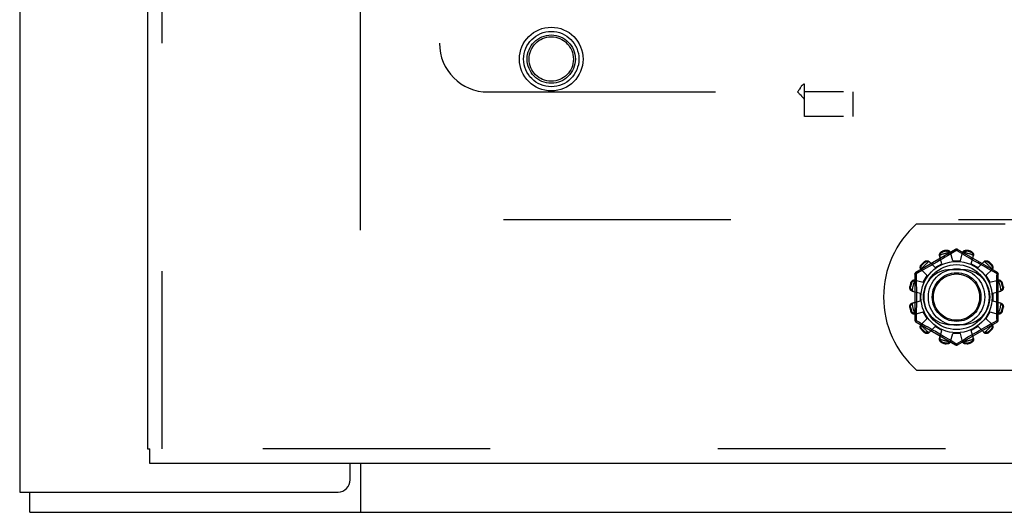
# Model space of a CAD drawing. Header units: inches. Extents: x 0 to 212, y 0 to 138.
# Tile 36 of 256: x 42.96 to 48.02, y 37.54 to 40.07. Entities that reach past the tile are written whole.
import ezdxf

# ---------------------------------------------------------------- set-up
doc = ezdxf.new("R2010")
doc.units = ezdxf.units.IN
doc.header["$LTSCALE"] = 11.6875
doc.header["$MEASUREMENT"] = 0
doc.linetypes.add('HIDDEN', pattern=[0.2, 0.1, -0.1])
doc.layers.get('0').update_dxf_attribs({"linetype": 'CONTINUOUS'})
for name, color, linetype in [('DEFAULT_2', 8, 'HIDDEN'), ('LEFTHAND_DOOR_ASSEMBLY', 7, 'CONTINUOUS'), ('SUBPANEL', 7, 'CONTINUOUS')]:
    doc.layers.add(name, color=color, linetype=linetype)

msp = doc.modelspace()

# ---------------------------------------------------------------- linework, layer by layer
at = {"color": 3, "linetype": 'Continuous'}
for p, q in [((42.9595, 102.1733), (42.9595, 37.6437)), ((44.6575, 37.7062), (44.6575, 37.7897)), ((42.9595, 37.6437), (44.595, 37.6437))]:
    msp.add_line(p, q, dxfattribs=at)
at = {"color": 7, "linetype": 'Continuous'}
for p, q in [((44.7095, 37.7897), (44.7095, 37.5397)), ((43.0115, 37.5397), (43.0115, 37.6437)), ((43.0115, 37.5397), (90.9075, 37.5397))]:
    msp.add_line(p, q, dxfattribs=at)
at = {"color": 3, "linetype": 'Continuous'}
msp.add_arc((44.595, 37.7062), 0.0625, 270, 360, dxfattribs=at)
at = {"layer": 'DEFAULT_2', "color": 8, "linetype": 'HIDDEN'}
for p, q in [((44.7095, 38.9877), (44.7095, 96.0917)), ((65.3135, 39.0397), (44.7095, 39.0397)), ((47.5668, 39.0187), (48.0225, 39.0187)), ((47.7675, 38.8885), (47.563, 38.7704)), ((47.6968, 38.8148), (47.6852, 38.8568)), ((47.6994, 38.8786), (47.7005, 38.8748)), ((47.7139, 38.8484), (47.7001, 38.8402)), ((47.7264, 38.8559), (47.7139, 38.8484)), ((47.7193, 38.8798), (47.7183, 38.8836)), ((47.7428, 38.8658), (47.7264, 38.8559)), ((47.7525, 38.8297), (47.7415, 38.8719)), ((47.7688, 38.8816), (47.7428, 38.8658)), ((47.7725, 38.8839), (47.7688, 38.8816)), ((47.776, 38.8818), (47.7725, 38.8839)), ((47.8002, 38.867), (47.776, 38.8818)), ((47.982, 38.7704), (47.7775, 38.8885)), ((47.7925, 38.8297), (47.8035, 38.8719)), ((47.8153, 38.8579), (47.8002, 38.867)), ((47.8268, 38.851), (47.8153, 38.8579)), ((47.8267, 38.8836), (47.8257, 38.8798)), ((47.8395, 38.8434), (47.8268, 38.851)), ((47.8445, 38.8748), (47.8456, 38.8786)), ((47.8482, 38.8148), (47.8598, 38.8568)), ((47.5918, 38.8106), (47.5946, 38.8078)), ((47.6084, 38.8216), (47.6056, 38.8244)), ((47.6284, 38.7989), (47.6162, 38.7921)), ((47.6416, 38.8064), (47.6284, 38.7989)), ((47.6622, 38.7948), (47.6315, 38.8258)), ((47.6558, 38.8144), (47.6416, 38.8064)), ((47.6705, 38.8228), (47.6558, 38.8144)), ((47.6622, 38.7948), (47.6968, 38.8148)), ((47.6855, 38.8315), (47.6705, 38.8228)), ((47.7001, 38.8402), (47.6855, 38.8315)), ((47.7525, 38.8297), (47.7925, 38.8297)), ((47.8531, 38.8353), (47.8395, 38.8434)), ((47.8482, 38.8148), (47.8828, 38.7948)), ((47.8673, 38.827), (47.8531, 38.8353)), ((47.8814, 38.8188), (47.8673, 38.827)), ((47.8953, 38.8109), (47.8814, 38.8188)), ((47.8828, 38.7948), (47.9135, 38.8258)), ((47.9084, 38.8035), (47.8953, 38.8109)), ((47.9208, 38.7966), (47.9084, 38.8035)), ((47.9394, 38.8244), (47.9366, 38.8216)), ((47.9504, 38.8078), (47.9532, 38.8106)), ((47.558, 38.7617), (47.558, 38.5256)), ((47.5823, 38.7735), (47.5645, 38.7638)), ((47.5645, 38.7638), (47.5648, 38.752)), ((47.6001, 38.7833), (47.5823, 38.7735)), ((47.6214, 38.754), (47.5904, 38.7846)), ((47.6162, 38.7921), (47.6001, 38.7833)), ((47.6014, 38.7194), (47.6214, 38.754)), ((47.8038, 38.7843), (47.7413, 38.7843)), ((47.9321, 38.7903), (47.9208, 38.7966)), ((47.9236, 38.754), (47.9546, 38.7846)), ((47.9236, 38.754), (47.9436, 38.7194)), ((47.947, 38.7821), (47.9321, 38.7903)), ((47.9637, 38.7729), (47.947, 38.7821)), ((47.9805, 38.7638), (47.9637, 38.7729)), ((47.987, 38.5256), (47.987, 38.7617)), ((47.5325, 38.6979), (47.5363, 38.6969)), ((47.5414, 38.7157), (47.5376, 38.7167)), ((47.5593, 38.7309), (47.6014, 38.7194)), ((47.9436, 38.7194), (47.9857, 38.7309)), ((48.0074, 38.7167), (48.0036, 38.7157)), ((48.0087, 38.6969), (48.0125, 38.6979)), ((47.5443, 38.6747), (47.5865, 38.6637)), ((47.5865, 38.6237), (47.5865, 38.6637)), ((47.9585, 38.6637), (48.0007, 38.6747)), ((47.9585, 38.6637), (47.9585, 38.6237)), ((47.5443, 38.6127), (47.5865, 38.6237)), ((47.9585, 38.6237), (48.0007, 38.6127)), ((47.5363, 38.5905), (47.5325, 38.5895)), ((47.5376, 38.5706), (47.5414, 38.5716)), ((47.5593, 38.5564), (47.6014, 38.568)), ((47.6214, 38.5334), (47.6014, 38.568)), ((47.9436, 38.568), (47.9236, 38.5334)), ((47.9436, 38.568), (47.9857, 38.5564)), ((48.0036, 38.5716), (48.0074, 38.5706)), ((48.0125, 38.5895), (48.0087, 38.5905)), ((47.563, 38.5169), (47.7675, 38.3989)), ((47.5645, 38.5236), (47.5813, 38.5144)), ((47.5813, 38.5144), (47.598, 38.5053)), ((47.5904, 38.5027), (47.6214, 38.5334)), ((47.598, 38.5053), (47.6129, 38.497)), ((47.6129, 38.497), (47.6242, 38.4908)), ((47.7413, 38.503), (47.8038, 38.503)), ((47.7775, 38.3989), (47.982, 38.5169)), ((47.9166, 38.4884), (47.9288, 38.4952)), ((47.9546, 38.5027), (47.9236, 38.5334)), ((47.9288, 38.4952), (47.9449, 38.5041)), ((47.9449, 38.5041), (47.9627, 38.5139)), ((47.9627, 38.5139), (47.9805, 38.5236)), ((47.9805, 38.5236), (47.9802, 38.5353)), ((47.5946, 38.4795), (47.5918, 38.4768)), ((47.6056, 38.463), (47.6084, 38.4657)), ((47.6242, 38.4908), (47.6366, 38.4839)), ((47.6315, 38.4615), (47.6622, 38.4926)), ((47.6366, 38.4839), (47.6497, 38.4764)), ((47.6497, 38.4764), (47.6636, 38.4685)), ((47.6968, 38.4726), (47.6622, 38.4926)), ((47.6636, 38.4685), (47.6777, 38.4603)), ((47.6777, 38.4603), (47.6919, 38.452)), ((47.6852, 38.4305), (47.6968, 38.4726)), ((47.6919, 38.452), (47.7055, 38.444)), ((47.7055, 38.444), (47.7182, 38.4364)), ((47.7415, 38.4155), (47.7525, 38.4577)), ((47.7925, 38.4577), (47.7525, 38.4577)), ((47.8035, 38.4155), (47.7925, 38.4577)), ((47.8311, 38.439), (47.8449, 38.4472)), ((47.8449, 38.4472), (47.8595, 38.4558)), ((47.8828, 38.4926), (47.8482, 38.4726)), ((47.8598, 38.4305), (47.8482, 38.4726)), ((47.8595, 38.4558), (47.8745, 38.4645)), ((47.8745, 38.4645), (47.8892, 38.473)), ((47.9135, 38.4615), (47.8828, 38.4926)), ((47.8892, 38.473), (47.9034, 38.481)), ((47.9034, 38.481), (47.9166, 38.4884)), ((47.9366, 38.4657), (47.9394, 38.463)), ((47.9532, 38.4768), (47.9504, 38.4795)), ((47.7005, 38.4126), (47.6994, 38.4088)), ((47.7182, 38.4364), (47.7297, 38.4295)), ((47.7183, 38.4037), (47.7193, 38.4075)), ((47.7297, 38.4295), (47.7448, 38.4204)), ((47.7448, 38.4204), (47.769, 38.4056)), ((47.769, 38.4056), (47.7725, 38.4035)), ((47.7725, 38.4035), (47.8074, 38.4247)), ((47.8074, 38.4247), (47.8186, 38.4315)), ((47.8186, 38.4315), (47.8311, 38.439)), ((47.8257, 38.4075), (47.8267, 38.4037)), ((47.8456, 38.4088), (47.8445, 38.4126)), ((47.5668, 38.2687), (49.2282, 38.2687))]:
    msp.add_line(p, q, dxfattribs=at)
for points in [[(47.6852, 38.8568), (47.6849, 38.8586), (47.6847, 38.8604), (47.6848, 38.8624), (47.6851, 38.8643), (47.6857, 38.8662), (47.6865, 38.868), (47.6875, 38.8698), (47.6887, 38.8714), (47.6901, 38.873), (47.6917, 38.8744), (47.6935, 38.8758), (47.6954, 38.8769), (47.6974, 38.8778), (47.6994, 38.8786)], [(47.6875, 38.8587), (47.6871, 38.8571), (47.6868, 38.8556), (47.6867, 38.8541), (47.6867, 38.8526), (47.6869, 38.8511), (47.6872, 38.8497)], [(47.6875, 38.8587), (47.6877, 38.8597), (47.688, 38.8607), (47.6883, 38.8617), (47.6886, 38.8627), (47.689, 38.8637), (47.6894, 38.8646), (47.6898, 38.8656), (47.6904, 38.8665), (47.6909, 38.8674), (47.6916, 38.8683), (47.6923, 38.8692), (47.6931, 38.8701), (47.694, 38.871), (47.695, 38.8719), (47.6961, 38.8727), (47.6974, 38.8735), (47.6989, 38.8742), (47.7005, 38.8748)], [(47.7183, 38.8836), (47.7205, 38.884), (47.7227, 38.8842), (47.7249, 38.8842), (47.7271, 38.8839), (47.7292, 38.8835), (47.7312, 38.8828), (47.7331, 38.882), (47.7348, 38.881), (47.7364, 38.8798), (47.7379, 38.8784), (47.7391, 38.8769), (47.7401, 38.8753), (47.7409, 38.8736), (47.7415, 38.8719)], [(47.7193, 38.8798), (47.721, 38.8801), (47.7226, 38.8802), (47.7241, 38.8802), (47.7256, 38.88), (47.7269, 38.8798), (47.7281, 38.8795), (47.7292, 38.8791), (47.7303, 38.8787), (47.7313, 38.8782), (47.7322, 38.8777), (47.7331, 38.8772), (47.734, 38.8766), (47.7348, 38.876), (47.7357, 38.8753), (47.7364, 38.8746), (47.7372, 38.8739), (47.7379, 38.8731), (47.7386, 38.8724)], [(47.7433, 38.8648), (47.7429, 38.8661), (47.7423, 38.8675), (47.7416, 38.8688), (47.7407, 38.8701), (47.7397, 38.8713), (47.7386, 38.8724)], [(47.7675, 38.8885), (47.7678, 38.8885), (47.7683, 38.8884), (47.7688, 38.8881), (47.7695, 38.8875), (47.7702, 38.8868), (47.7709, 38.886), (47.7717, 38.885), (47.7725, 38.8839)], [(47.7725, 38.8839), (47.7733, 38.885), (47.7741, 38.886), (47.7748, 38.8868), (47.7755, 38.8875), (47.7762, 38.8881), (47.7767, 38.8884), (47.7772, 38.8885), (47.7775, 38.8885)], [(47.8064, 38.8724), (47.8053, 38.8713), (47.8043, 38.8701), (47.8034, 38.8688), (47.8027, 38.8675), (47.8021, 38.8661), (47.8017, 38.8648)], [(47.8035, 38.8719), (47.8041, 38.8736), (47.8049, 38.8753), (47.8059, 38.8769), (47.8071, 38.8784), (47.8086, 38.8798), (47.8102, 38.881), (47.8119, 38.882), (47.8138, 38.8828), (47.8158, 38.8835), (47.8179, 38.8839), (47.8201, 38.8842), (47.8223, 38.8842), (47.8245, 38.884), (47.8267, 38.8836)], [(47.8064, 38.8724), (47.8071, 38.8731), (47.8078, 38.8739), (47.8086, 38.8746), (47.8094, 38.8753), (47.8102, 38.876), (47.811, 38.8766), (47.8119, 38.8772), (47.8128, 38.8777), (47.8137, 38.8782), (47.8147, 38.8787), (47.8158, 38.8791), (47.8169, 38.8795), (47.8182, 38.8798), (47.8195, 38.8801), (47.8209, 38.8802), (47.8224, 38.8802), (47.824, 38.8801), (47.8257, 38.8798)], [(47.8445, 38.8748), (47.8461, 38.8742), (47.8476, 38.8735), (47.8489, 38.8727), (47.85, 38.8719), (47.851, 38.871), (47.8519, 38.8701), (47.8527, 38.8692), (47.8534, 38.8683), (47.8541, 38.8674), (47.8546, 38.8665), (47.8552, 38.8655), (47.8556, 38.8646), (47.856, 38.8637), (47.8564, 38.8627), (47.8567, 38.8617), (47.857, 38.8607), (47.8573, 38.8597), (47.8575, 38.8587)], [(47.8456, 38.8786), (47.8476, 38.8778), (47.8496, 38.8769), (47.8515, 38.8758), (47.8533, 38.8744), (47.8549, 38.873), (47.8563, 38.8714), (47.8575, 38.8698), (47.8585, 38.868), (47.8593, 38.8662), (47.8599, 38.8643), (47.8602, 38.8624), (47.8603, 38.8604), (47.8601, 38.8586), (47.8598, 38.8568)], [(47.8578, 38.8497), (47.8581, 38.8511), (47.8583, 38.8526), (47.8583, 38.8541), (47.8582, 38.8556), (47.8579, 38.8571), (47.8575, 38.8587)], [(47.5904, 38.7846), (47.5891, 38.786), (47.5881, 38.7875), (47.5872, 38.7892), (47.5865, 38.791), (47.5861, 38.793), (47.5859, 38.795), (47.5858, 38.797), (47.5861, 38.799), (47.5865, 38.8011), (47.5872, 38.8031), (47.588, 38.8052), (47.5891, 38.8071), (47.5904, 38.8089), (47.5918, 38.8106)], [(47.5914, 38.7874), (47.5911, 38.7884), (47.5908, 38.7894), (47.5905, 38.7904), (47.5903, 38.7914), (47.5902, 38.7924), (47.59, 38.7935), (47.59, 38.7945), (47.59, 38.7956), (47.59, 38.7966), (47.5901, 38.7978), (47.5903, 38.7989), (47.5905, 38.8001), (47.5908, 38.8013), (47.5913, 38.8025), (47.5918, 38.8038), (47.5926, 38.8052), (47.5935, 38.8065), (47.5946, 38.8078)], [(47.6056, 38.8244), (47.6073, 38.8258), (47.6091, 38.827), (47.611, 38.8281), (47.613, 38.829), (47.6151, 38.8297), (47.6172, 38.8301), (47.6192, 38.8303), (47.6212, 38.8303), (47.6232, 38.8301), (47.6251, 38.8296), (47.627, 38.8289), (47.6287, 38.8281), (47.6302, 38.827), (47.6315, 38.8258)], [(47.6084, 38.8216), (47.6097, 38.8227), (47.611, 38.8236), (47.6123, 38.8243), (47.6137, 38.8249), (47.6149, 38.8253), (47.6161, 38.8257), (47.6173, 38.8259), (47.6184, 38.8261), (47.6195, 38.8262), (47.6206, 38.8262), (47.6217, 38.8262), (47.6227, 38.8261), (47.6237, 38.826), (47.6248, 38.8258), (47.6258, 38.8256), (47.6268, 38.8254), (47.6278, 38.8251), (47.6288, 38.8248)], [(47.6367, 38.8206), (47.6356, 38.8215), (47.6345, 38.8224), (47.6332, 38.8232), (47.6318, 38.8239), (47.6303, 38.8244), (47.6288, 38.8248)], [(47.9162, 38.8248), (47.9147, 38.8244), (47.9132, 38.8239), (47.9118, 38.8232), (47.9105, 38.8224), (47.9094, 38.8215), (47.9083, 38.8206)], [(47.9135, 38.8258), (47.9148, 38.827), (47.9163, 38.8281), (47.918, 38.8289), (47.9199, 38.8296), (47.9218, 38.8301), (47.9238, 38.8303), (47.9258, 38.8303), (47.9278, 38.8301), (47.9299, 38.8297), (47.932, 38.829), (47.934, 38.8281), (47.9359, 38.827), (47.9377, 38.8258), (47.9394, 38.8244)], [(47.9162, 38.8248), (47.9172, 38.8251), (47.9182, 38.8254), (47.9192, 38.8256), (47.9202, 38.8259), (47.9213, 38.826), (47.9223, 38.8261), (47.9233, 38.8262), (47.9244, 38.8262), (47.9255, 38.8262), (47.9266, 38.8261), (47.9277, 38.8259), (47.9289, 38.8257), (47.9301, 38.8253), (47.9314, 38.8249), (47.9327, 38.8243), (47.934, 38.8236), (47.9353, 38.8227), (47.9366, 38.8216)], [(47.9504, 38.8078), (47.9515, 38.8065), (47.9524, 38.8052), (47.9532, 38.8038), (47.9537, 38.8025), (47.9542, 38.8013), (47.9545, 38.8001), (47.9547, 38.7989), (47.9549, 38.7977), (47.955, 38.7966), (47.955, 38.7955), (47.955, 38.7945), (47.955, 38.7935), (47.9548, 38.7924), (47.9547, 38.7914), (47.9545, 38.7904), (47.9542, 38.7894), (47.9539, 38.7884), (47.9536, 38.7874)], [(47.9532, 38.8106), (47.9546, 38.8089), (47.9559, 38.8071), (47.957, 38.8052), (47.9578, 38.8031), (47.9585, 38.8011), (47.9589, 38.799), (47.9592, 38.797), (47.9591, 38.795), (47.9589, 38.793), (47.9585, 38.791), (47.9578, 38.7892), (47.9569, 38.7875), (47.9559, 38.786), (47.9546, 38.7846)], [(47.558, 38.7617), (47.5581, 38.7621), (47.5585, 38.7624), (47.559, 38.7627), (47.5598, 38.763), (47.5607, 38.7632), (47.5619, 38.7634), (47.5631, 38.7636), (47.5645, 38.7638)], [(47.5645, 38.7638), (47.5639, 38.765), (47.5634, 38.7662), (47.5631, 38.7673), (47.5628, 38.7682), (47.5627, 38.769), (47.5627, 38.7697), (47.5628, 38.7701), (47.563, 38.7704)], [(47.5648, 38.752), (47.5656, 38.7162), (47.5658, 38.7041), (47.566, 38.692), (47.5661, 38.6799), (47.5663, 38.6678), (47.5663, 38.6557), (47.5664, 38.6437), (47.5663, 38.6316), (47.5663, 38.6195), (47.5661, 38.6074), (47.566, 38.5953), (47.5658, 38.5832), (47.5656, 38.5711)], [(47.5914, 38.7874), (47.5918, 38.7858), (47.5923, 38.7844), (47.593, 38.783), (47.5938, 38.7817), (47.5946, 38.7805), (47.5956, 38.7795)], [(47.9494, 38.7795), (47.9504, 38.7805), (47.9512, 38.7817), (47.952, 38.783), (47.9527, 38.7844), (47.9532, 38.7858), (47.9536, 38.7874)], [(47.9794, 38.7162), (47.9802, 38.752), (47.9805, 38.7638)], [(47.982, 38.7704), (47.9822, 38.7701), (47.9823, 38.7697), (47.9823, 38.769), (47.9822, 38.7682), (47.9819, 38.7673), (47.9816, 38.7662), (47.9811, 38.765), (47.9805, 38.7638)], [(47.9805, 38.7638), (47.9819, 38.7636), (47.9831, 38.7634), (47.9843, 38.7632), (47.9852, 38.763), (47.986, 38.7627), (47.9865, 38.7624), (47.9869, 38.7621), (47.987, 38.7617)], [(47.5443, 38.6747), (47.5425, 38.6753), (47.5409, 38.676), (47.5393, 38.6771), (47.5378, 38.6783), (47.5364, 38.6798), (47.5352, 38.6814), (47.5342, 38.6831), (47.5334, 38.685), (47.5327, 38.687), (47.5323, 38.6891), (47.532, 38.6913), (47.532, 38.6935), (47.5322, 38.6957), (47.5325, 38.6979)], [(47.5438, 38.6776), (47.543, 38.6783), (47.5423, 38.679), (47.5416, 38.6797), (47.5409, 38.6805), (47.5402, 38.6813), (47.5396, 38.6822), (47.539, 38.683), (47.5385, 38.6839), (47.538, 38.6849), (47.5375, 38.6859), (47.5371, 38.687), (47.5367, 38.6881), (47.5364, 38.6893), (47.5361, 38.6906), (47.536, 38.6921), (47.5359, 38.6936), (47.5361, 38.6952), (47.5363, 38.6969)], [(47.5376, 38.7167), (47.5383, 38.7188), (47.5393, 38.7208), (47.5404, 38.7227), (47.5417, 38.7244), (47.5432, 38.726), (47.5448, 38.7275), (47.5464, 38.7287), (47.5482, 38.7297), (47.55, 38.7305), (47.5519, 38.731), (47.5538, 38.7314), (47.5557, 38.7314), (47.5576, 38.7313), (47.5593, 38.7309)], [(47.5414, 38.7157), (47.542, 38.7173), (47.5427, 38.7188), (47.5435, 38.7201), (47.5443, 38.7212), (47.5452, 38.7222), (47.5461, 38.7231), (47.547, 38.7239), (47.5479, 38.7246), (47.5488, 38.7253), (47.5497, 38.7258), (47.5506, 38.7263), (47.5516, 38.7268), (47.5525, 38.7272), (47.5535, 38.7276), (47.5545, 38.7279), (47.5555, 38.7282), (47.5565, 38.7284), (47.5575, 38.7286)], [(47.5665, 38.729), (47.565, 38.7293), (47.5636, 38.7295), (47.5621, 38.7295), (47.5605, 38.7294), (47.559, 38.7291), (47.5575, 38.7286)], [(47.9875, 38.7286), (47.986, 38.7291), (47.9845, 38.7294), (47.9829, 38.7295), (47.9814, 38.7295), (47.98, 38.7293), (47.9785, 38.729)], [(47.9802, 38.5353), (47.9794, 38.5711), (47.9792, 38.5832), (47.979, 38.5953), (47.9789, 38.6074), (47.9787, 38.6195), (47.9787, 38.6316), (47.9786, 38.6437), (47.9787, 38.6558), (47.9787, 38.6678), (47.9789, 38.6799), (47.979, 38.692), (47.9792, 38.7041), (47.9794, 38.7162)], [(47.9857, 38.7309), (47.9874, 38.7313), (47.9893, 38.7314), (47.9912, 38.7314), (47.9931, 38.731), (47.995, 38.7305), (47.9968, 38.7297), (47.9986, 38.7287), (48.0002, 38.7275), (48.0018, 38.726), (48.0033, 38.7244), (48.0046, 38.7227), (48.0057, 38.7208), (48.0067, 38.7188), (48.0074, 38.7167)], [(47.9875, 38.7286), (47.9885, 38.7284), (47.9895, 38.7282), (47.9905, 38.7279), (47.9915, 38.7276), (47.9925, 38.7272), (47.9935, 38.7268), (47.9944, 38.7263), (47.9953, 38.7258), (47.9962, 38.7252), (47.9971, 38.7246), (47.9981, 38.7239), (47.9989, 38.7231), (47.9998, 38.7222), (48.0007, 38.7212), (48.0015, 38.72), (48.0023, 38.7187), (48.003, 38.7173), (48.0036, 38.7157)], [(48.0125, 38.6979), (48.0128, 38.6957), (48.013, 38.6935), (48.013, 38.6913), (48.0127, 38.6891), (48.0123, 38.687), (48.0116, 38.685), (48.0108, 38.6831), (48.0098, 38.6814), (48.0086, 38.6798), (48.0072, 38.6783), (48.0057, 38.6771), (48.0041, 38.676), (48.0025, 38.6753), (48.0007, 38.6747)], [(48.0087, 38.6969), (48.0089, 38.6952), (48.0091, 38.6935), (48.009, 38.692), (48.0089, 38.6906), (48.0086, 38.6893), (48.0083, 38.6881), (48.0079, 38.687), (48.0075, 38.6859), (48.007, 38.6849), (48.0065, 38.6839), (48.006, 38.683), (48.0054, 38.6822), (48.0048, 38.6813), (48.0041, 38.6805), (48.0034, 38.6797), (48.0027, 38.679), (48.002, 38.6783), (48.0012, 38.6776)], [(47.5438, 38.6776), (47.5449, 38.6764), (47.5461, 38.6754), (47.5474, 38.6746), (47.5487, 38.6738), (47.55, 38.6733), (47.5514, 38.6728)], [(47.9936, 38.6728), (47.995, 38.6733), (47.9963, 38.6738), (47.9976, 38.6746), (47.9989, 38.6754), (48.0001, 38.6764), (48.0012, 38.6776)], [(47.5325, 38.5895), (47.5322, 38.5916), (47.532, 38.5938), (47.532, 38.596), (47.5323, 38.5982), (47.5327, 38.6004), (47.5334, 38.6024), (47.5342, 38.6042), (47.5352, 38.606), (47.5364, 38.6076), (47.5378, 38.609), (47.5393, 38.6103), (47.5409, 38.6113), (47.5425, 38.6121), (47.5443, 38.6127)], [(47.5363, 38.5905), (47.5361, 38.5922), (47.5359, 38.5938), (47.536, 38.5953), (47.5361, 38.5967), (47.5364, 38.598), (47.5367, 38.5993), (47.5371, 38.6004), (47.5375, 38.6015), (47.538, 38.6025), (47.5385, 38.6034), (47.539, 38.6043), (47.5396, 38.6052), (47.5402, 38.606), (47.5409, 38.6068), (47.5416, 38.6076), (47.5423, 38.6084), (47.543, 38.6091), (47.5438, 38.6098)], [(47.5514, 38.6145), (47.55, 38.6141), (47.5487, 38.6135), (47.5474, 38.6128), (47.5461, 38.6119), (47.5449, 38.6109), (47.5438, 38.6098)], [(48.0012, 38.6098), (48.0001, 38.6109), (47.9989, 38.6119), (47.9976, 38.6128), (47.9963, 38.6135), (47.995, 38.6141), (47.9936, 38.6145)], [(48.0007, 38.6127), (48.0025, 38.6121), (48.0041, 38.6113), (48.0057, 38.6103), (48.0072, 38.609), (48.0086, 38.6076), (48.0098, 38.606), (48.0108, 38.6042), (48.0116, 38.6024), (48.0123, 38.6004), (48.0127, 38.5982), (48.013, 38.596), (48.013, 38.5938), (48.0128, 38.5916), (48.0125, 38.5895)], [(48.0012, 38.6098), (48.002, 38.6091), (48.0027, 38.6083), (48.0034, 38.6076), (48.0041, 38.6068), (48.0048, 38.606), (48.0054, 38.6052), (48.006, 38.6043), (48.0065, 38.6034), (48.007, 38.6024), (48.0075, 38.6014), (48.0079, 38.6004), (48.0083, 38.5992), (48.0086, 38.598), (48.0089, 38.5967), (48.009, 38.5953), (48.0091, 38.5938), (48.0089, 38.5922), (48.0087, 38.5905)], [(47.5593, 38.5564), (47.5576, 38.556), (47.5557, 38.5559), (47.5538, 38.556), (47.5519, 38.5563), (47.55, 38.5569), (47.5482, 38.5577), (47.5464, 38.5587), (47.5448, 38.5599), (47.5432, 38.5613), (47.5417, 38.5629), (47.5404, 38.5647), (47.5393, 38.5666), (47.5383, 38.5686), (47.5376, 38.5706)], [(47.5575, 38.5587), (47.5565, 38.5589), (47.5555, 38.5591), (47.5545, 38.5594), (47.5535, 38.5598), (47.5525, 38.5601), (47.5515, 38.5606), (47.5506, 38.561), (47.5497, 38.5615), (47.5488, 38.5621), (47.5479, 38.5627), (47.5469, 38.5635), (47.5461, 38.5643), (47.5452, 38.5651), (47.5443, 38.5662), (47.5435, 38.5673), (47.5427, 38.5686), (47.542, 38.57), (47.5414, 38.5716)], [(47.5575, 38.5587), (47.559, 38.5583), (47.5605, 38.558), (47.5621, 38.5579), (47.5636, 38.5579), (47.565, 38.5581), (47.5665, 38.5584)], [(47.5656, 38.5711), (47.5648, 38.5353), (47.5645, 38.5236)], [(47.9785, 38.5584), (47.98, 38.5581), (47.9814, 38.5579), (47.9829, 38.5579), (47.9845, 38.558), (47.986, 38.5583), (47.9875, 38.5587)], [(48.0074, 38.5706), (48.0067, 38.5686), (48.0057, 38.5666), (48.0046, 38.5647), (48.0033, 38.5629), (48.0018, 38.5613), (48.0002, 38.5599), (47.9986, 38.5587), (47.9968, 38.5577), (47.995, 38.5569), (47.9931, 38.5563), (47.9912, 38.556), (47.9893, 38.5559), (47.9874, 38.556), (47.9857, 38.5564)], [(48.0036, 38.5716), (48.003, 38.57), (48.0023, 38.5686), (48.0015, 38.5673), (48.0007, 38.5661), (47.9998, 38.5651), (47.9989, 38.5642), (47.998, 38.5634), (47.9971, 38.5627), (47.9962, 38.5621), (47.9953, 38.5615), (47.9944, 38.561), (47.9934, 38.5606), (47.9925, 38.5601), (47.9915, 38.5598), (47.9905, 38.5594), (47.9895, 38.5591), (47.9885, 38.5589), (47.9875, 38.5587)], [(47.5645, 38.5236), (47.5631, 38.5237), (47.5619, 38.5239), (47.5607, 38.5241), (47.5598, 38.5244), (47.559, 38.5247), (47.5585, 38.525), (47.5581, 38.5253), (47.558, 38.5256)], [(47.563, 38.5169), (47.5628, 38.5172), (47.5627, 38.5177), (47.5627, 38.5183), (47.5628, 38.5191), (47.5631, 38.5201), (47.5634, 38.5211), (47.5639, 38.5223), (47.5645, 38.5236)], [(47.5918, 38.4768), (47.5904, 38.4784), (47.5891, 38.4802), (47.588, 38.4822), (47.5872, 38.4842), (47.5865, 38.4863), (47.5861, 38.4883), (47.5858, 38.4904), (47.5859, 38.4924), (47.5861, 38.4944), (47.5865, 38.4963), (47.5872, 38.4981), (47.5881, 38.4998), (47.5891, 38.5013), (47.5904, 38.5027)], [(47.5946, 38.4795), (47.5935, 38.4809), (47.5926, 38.4822), (47.5918, 38.4835), (47.5913, 38.4848), (47.5908, 38.4861), (47.5905, 38.4873), (47.5903, 38.4885), (47.5901, 38.4896), (47.59, 38.4907), (47.59, 38.4918), (47.59, 38.4929), (47.59, 38.4939), (47.5902, 38.4949), (47.5903, 38.4959), (47.5905, 38.497), (47.5908, 38.498), (47.5911, 38.499), (47.5914, 38.5)], [(47.5956, 38.5079), (47.5946, 38.5068), (47.5938, 38.5056), (47.593, 38.5043), (47.5923, 38.503), (47.5918, 38.5015), (47.5914, 38.5)], [(47.9536, 38.5), (47.9532, 38.5015), (47.9527, 38.503), (47.952, 38.5043), (47.9512, 38.5056), (47.9504, 38.5068), (47.9494, 38.5079)], [(47.9536, 38.5), (47.9539, 38.499), (47.9542, 38.498), (47.9545, 38.497), (47.9547, 38.4959), (47.9548, 38.4949), (47.955, 38.4939), (47.955, 38.4928), (47.955, 38.4918), (47.955, 38.4907), (47.9549, 38.4896), (47.9547, 38.4884), (47.9545, 38.4873), (47.9542, 38.4861), (47.9537, 38.4848), (47.9532, 38.4835), (47.9524, 38.4822), (47.9515, 38.4809), (47.9504, 38.4795)], [(47.9546, 38.5027), (47.9559, 38.5013), (47.9569, 38.4998), (47.9578, 38.4981), (47.9585, 38.4963), (47.9589, 38.4944), (47.9591, 38.4924), (47.9592, 38.4904), (47.9589, 38.4883), (47.9585, 38.4863), (47.9578, 38.4842), (47.957, 38.4822), (47.9559, 38.4802), (47.9546, 38.4784), (47.9532, 38.4768)], [(47.987, 38.5256), (47.9869, 38.5253), (47.9865, 38.525), (47.986, 38.5247), (47.9852, 38.5244), (47.9843, 38.5241), (47.9831, 38.5239), (47.9819, 38.5237), (47.9805, 38.5236)], [(47.9805, 38.5236), (47.9811, 38.5223), (47.9816, 38.5211), (47.9819, 38.5201), (47.9822, 38.5191), (47.9823, 38.5183), (47.9823, 38.5177), (47.9822, 38.5172), (47.982, 38.5169)], [(47.6315, 38.4615), (47.6302, 38.4603), (47.6287, 38.4593), (47.627, 38.4584), (47.6251, 38.4577), (47.6232, 38.4573), (47.6212, 38.457), (47.6192, 38.457), (47.6172, 38.4572), (47.6151, 38.4577), (47.613, 38.4583), (47.611, 38.4592), (47.6091, 38.4603), (47.6073, 38.4615), (47.6056, 38.463)], [(47.6288, 38.4626), (47.6278, 38.4622), (47.6268, 38.462), (47.6258, 38.4617), (47.6248, 38.4615), (47.6237, 38.4613), (47.6227, 38.4612), (47.6217, 38.4611), (47.6206, 38.4611), (47.6195, 38.4612), (47.6184, 38.4613), (47.6173, 38.4614), (47.6161, 38.4617), (47.6149, 38.462), (47.6136, 38.4624), (47.6123, 38.463), (47.611, 38.4637), (47.6097, 38.4647), (47.6084, 38.4657)], [(47.6288, 38.4626), (47.6303, 38.463), (47.6318, 38.4635), (47.6332, 38.4641), (47.6345, 38.4649), (47.6356, 38.4658), (47.6367, 38.4668)], [(47.9083, 38.4668), (47.9094, 38.4658), (47.9105, 38.4649), (47.9118, 38.4641), (47.9132, 38.4635), (47.9147, 38.463), (47.9162, 38.4626)], [(47.9394, 38.463), (47.9377, 38.4615), (47.9359, 38.4603), (47.934, 38.4592), (47.932, 38.4583), (47.9299, 38.4577), (47.9278, 38.4572), (47.9258, 38.457), (47.9238, 38.457), (47.9218, 38.4573), (47.9199, 38.4577), (47.918, 38.4584), (47.9163, 38.4593), (47.9148, 38.4603), (47.9135, 38.4615)], [(47.9366, 38.4657), (47.9353, 38.4647), (47.934, 38.4637), (47.9327, 38.463), (47.9313, 38.4624), (47.9301, 38.462), (47.9289, 38.4617), (47.9277, 38.4614), (47.9266, 38.4613), (47.9255, 38.4612), (47.9244, 38.4611), (47.9233, 38.4611), (47.9223, 38.4612), (47.9213, 38.4613), (47.9202, 38.4615), (47.9192, 38.4617), (47.9182, 38.462), (47.9172, 38.4622), (47.9162, 38.4626)], [(47.6994, 38.4088), (47.6974, 38.4095), (47.6954, 38.4105), (47.6935, 38.4116), (47.6917, 38.4129), (47.6901, 38.4144), (47.6887, 38.4159), (47.6875, 38.4176), (47.6865, 38.4193), (47.6857, 38.4212), (47.6851, 38.4231), (47.6848, 38.425), (47.6847, 38.4269), (47.6849, 38.4287), (47.6852, 38.4305)], [(47.6872, 38.4376), (47.6869, 38.4362), (47.6867, 38.4348), (47.6867, 38.4332), (47.6868, 38.4317), (47.6871, 38.4302), (47.6875, 38.4287)], [(47.7005, 38.4126), (47.6989, 38.4132), (47.6974, 38.4139), (47.6961, 38.4146), (47.695, 38.4155), (47.694, 38.4164), (47.6931, 38.4172), (47.6923, 38.4181), (47.6916, 38.419), (47.6909, 38.42), (47.6904, 38.4209), (47.6898, 38.4218), (47.6894, 38.4227), (47.689, 38.4237), (47.6886, 38.4246), (47.6883, 38.4256), (47.688, 38.4266), (47.6877, 38.4276), (47.6875, 38.4287)], [(47.7415, 38.4155), (47.7409, 38.4137), (47.7401, 38.4121), (47.7391, 38.4104), (47.7379, 38.4089), (47.7364, 38.4076), (47.7348, 38.4064), (47.7331, 38.4054), (47.7312, 38.4045), (47.7292, 38.4039), (47.7271, 38.4034), (47.7249, 38.4032), (47.7227, 38.4032), (47.7205, 38.4033), (47.7183, 38.4037)], [(47.7386, 38.415), (47.7379, 38.4142), (47.7372, 38.4134), (47.7364, 38.4127), (47.7356, 38.412), (47.7348, 38.4114), (47.734, 38.4108), (47.7331, 38.4102), (47.7322, 38.4096), (47.7313, 38.4091), (47.7303, 38.4087), (47.7292, 38.4082), (47.7281, 38.4079), (47.7268, 38.4075), (47.7255, 38.4073), (47.7241, 38.4071), (47.7226, 38.4071), (47.721, 38.4072), (47.7193, 38.4075)], [(47.7386, 38.415), (47.7397, 38.4161), (47.7407, 38.4173), (47.7416, 38.4185), (47.7423, 38.4199), (47.7429, 38.4212), (47.7433, 38.4226)], [(47.7725, 38.4035), (47.7717, 38.4024), (47.7709, 38.4014), (47.7702, 38.4005), (47.7695, 38.3998), (47.7688, 38.3993), (47.7683, 38.3989), (47.7678, 38.3988), (47.7675, 38.3989)], [(47.7775, 38.3989), (47.7772, 38.3988), (47.7767, 38.3989), (47.7762, 38.3993), (47.7755, 38.3998), (47.7748, 38.4005), (47.7741, 38.4014), (47.7733, 38.4024), (47.7725, 38.4035)], [(47.8017, 38.4226), (47.8021, 38.4212), (47.8027, 38.4199), (47.8034, 38.4185), (47.8043, 38.4173), (47.8053, 38.4161), (47.8064, 38.415)], [(47.8267, 38.4037), (47.8245, 38.4033), (47.8223, 38.4032), (47.8201, 38.4032), (47.8179, 38.4034), (47.8158, 38.4039), (47.8138, 38.4045), (47.8119, 38.4054), (47.8102, 38.4064), (47.8086, 38.4076), (47.8071, 38.4089), (47.8059, 38.4104), (47.8049, 38.4121), (47.8041, 38.4137), (47.8035, 38.4155)], [(47.8257, 38.4075), (47.824, 38.4072), (47.8224, 38.4071), (47.8209, 38.4071), (47.8194, 38.4073), (47.8181, 38.4075), (47.8169, 38.4079), (47.8158, 38.4082), (47.8147, 38.4087), (47.8137, 38.4091), (47.8128, 38.4096), (47.8119, 38.4102), (47.811, 38.4108), (47.8102, 38.4114), (47.8093, 38.412), (47.8086, 38.4127), (47.8078, 38.4135), (47.8071, 38.4142), (47.8064, 38.415)], [(47.8575, 38.4287), (47.8573, 38.4276), (47.857, 38.4266), (47.8567, 38.4256), (47.8564, 38.4246), (47.856, 38.4237), (47.8556, 38.4227), (47.8552, 38.4218), (47.8546, 38.4209), (47.8541, 38.4199), (47.8534, 38.419), (47.8527, 38.4181), (47.8519, 38.4172), (47.851, 38.4163), (47.85, 38.4155), (47.8489, 38.4146), (47.8476, 38.4139), (47.8461, 38.4132), (47.8445, 38.4126)], [(47.8598, 38.4305), (47.8601, 38.4287), (47.8603, 38.4269), (47.8602, 38.425), (47.8599, 38.4231), (47.8593, 38.4212), (47.8585, 38.4193), (47.8575, 38.4176), (47.8563, 38.4159), (47.8549, 38.4144), (47.8533, 38.4129), (47.8515, 38.4116), (47.8496, 38.4105), (47.8476, 38.4095), (47.8456, 38.4088)], [(47.8575, 38.4287), (47.8579, 38.4302), (47.8582, 38.4317), (47.8583, 38.4332), (47.8583, 38.4348), (47.8581, 38.4362), (47.8578, 38.4376)]]:
    msp.add_lwpolyline(points, dxfattribs=at)
for radius in [0.1829, 0.1668, 0.145, 0.125, 0.1186]:
    msp.add_circle((47.7725, 38.6437), radius, dxfattribs=at)
for centre, radius, start, end in [((47.8975, 38.6437), 0.5, 131.4096, 228.5904), ((47.7725, 38.6437), 0.2312, 98.4357, 111.5643), ((47.7725, 38.6437), 0.246, 102.7238, 107.2762), ((47.7725, 38.6437), 0.2421, 102.6908, 107.3092), ((47.7725, 38.8798), 0.01, 60, 120), ((47.7725, 38.6437), 0.2312, 68.4357, 81.5643), ((47.7725, 38.6437), 0.2421, 72.6908, 77.3092), ((47.7725, 38.6437), 0.246, 72.7238, 77.2762), ((47.7725, 38.6437), 0.2312, 128.4357, 141.5643), ((47.7725, 38.6437), 0.246, 132.7238, 137.2762), ((47.7725, 38.6437), 0.2421, 132.6908, 137.3092), ((47.7725, 38.6437), 0.2312, 38.4357, 51.5643), ((47.7725, 38.6437), 0.2421, 42.6908, 47.3092), ((47.7725, 38.6437), 0.246, 42.7238, 47.2762), ((47.568, 38.7617), 0.01, 120, 180), ((47.7413, 38.6437), 0.1406, 90, 270), ((47.8038, 38.6437), 0.1406, 270, 90), ((47.977, 38.7617), 0.01, 0, 60), ((47.7725, 38.6437), 0.246, 162.7238, 167.2762), ((47.7725, 38.6437), 0.2421, 162.6908, 167.3092), ((47.7725, 38.6437), 0.2312, 158.4357, 171.5643), ((47.7725, 38.6437), 0.2312, 8.4357, 21.5643), ((47.7725, 38.6437), 0.2421, 12.6908, 17.3092), ((47.7725, 38.6437), 0.246, 12.7238, 17.2762), ((47.7725, 38.6437), 0.2312, 188.4357, 201.5643), ((47.7725, 38.6437), 0.2312, 338.4357, 351.5643), ((47.7725, 38.6437), 0.246, 192.7238, 197.2762), ((47.7725, 38.6437), 0.2421, 192.6908, 197.3092), ((47.7725, 38.6437), 0.2421, 342.6908, 347.3092), ((47.7725, 38.6437), 0.246, 342.7238, 347.2762), ((47.568, 38.5256), 0.01, 180, 240), ((47.7725, 38.6437), 0.2312, 218.4357, 231.5643), ((47.7725, 38.6437), 0.2312, 308.4357, 321.5643), ((47.977, 38.5256), 0.01, 300, 360), ((47.7725, 38.6437), 0.246, 222.7238, 227.2762), ((47.7725, 38.6437), 0.2421, 222.6908, 227.3092), ((47.7725, 38.6437), 0.2421, 312.6908, 317.3092), ((47.7725, 38.6437), 0.246, 312.7238, 317.2762), ((47.7725, 38.6437), 0.2312, 248.4357, 261.5643), ((47.7725, 38.6437), 0.246, 252.7238, 257.2762), ((47.7725, 38.6437), 0.2421, 252.6908, 257.3092), ((47.7725, 38.4075), 0.01, 240, 300), ((47.7725, 38.6437), 0.2312, 278.4357, 291.5643), ((47.7725, 38.6437), 0.2421, 282.6908, 287.3092), ((47.7725, 38.6437), 0.246, 282.7238, 287.2762)]:
    msp.add_arc(centre, radius, start, end, dxfattribs=at)
at = {"layer": 'LEFTHAND_DOOR_ASSEMBLY', "color": 3, "linetype": 'Continuous'}
for p, q in [((43.6153, 97.2147), (43.6153, 37.8647)), ((66.4148, 37.7897), (43.6283, 37.7897))]:
    msp.add_line(p, q, dxfattribs=at)
at = {"layer": 'LEFTHAND_DOOR_ASSEMBLY', "color": 8, "linetype": 'HIDDEN'}
for p, q in [((43.6903, 97.2147), (43.6903, 37.8647)), ((66.4148, 37.8647), (43.6283, 37.8647))]:
    msp.add_line(p, q, dxfattribs=at)
at = {"layer": 'LEFTHAND_DOOR_ASSEMBLY', "color": 7, "linetype": 'Continuous'}
for p in [(43.6153, 37.8647), (43.6283, 37.7897)]:
    msp.add_line(p, (43.6283, 37.8647), dxfattribs=at)
at = {"layer": 'LEFTHAND_DOOR_ASSEMBLY', "color": 8, "linetype": 'HIDDEN'}
for radius in [0.1635, 0.142, 0.124, 0.114]:
    msp.add_circle((45.6903, 39.8647), radius, dxfattribs=at)
at = {"layer": 'SUBPANEL', "color": 8, "linetype": 'HIDDEN'}
for p, q in [((45.1158, 41.5356), (45.1158, 39.9459)), ((46.9908, 39.6574), (46.9908, 39.7368)), ((45.3658, 39.6959), (46.9554, 39.6959)), ((86.9283, 39.6959), (46.9908, 39.6959)), ((46.9908, 39.5709), (46.9908, 39.6574)), ((47.2408, 39.5709), (47.2408, 39.6959)), ((86.9283, 39.5709), (46.9908, 39.5709))]:
    msp.add_line(p, q, dxfattribs=at)
for points in [[(46.9656, 39.7106), (46.9641, 39.7082), (46.9627, 39.7059), (46.9612, 39.7036), (46.9597, 39.7015), (46.9582, 39.6994), (46.9568, 39.6976), (46.9554, 39.6959)], [(46.9908, 39.7368), (46.989, 39.7361), (46.9873, 39.7354), (46.9856, 39.7345), (46.984, 39.7336), (46.9825, 39.7325), (46.981, 39.7313), (46.9794, 39.73), (46.9779, 39.7285), (46.9764, 39.7269), (46.975, 39.7252), (46.9737, 39.7234), (46.9723, 39.7215), (46.971, 39.7195), (46.9697, 39.7174), (46.9683, 39.7152), (46.9656, 39.7106)], [(46.9737, 39.6772), (46.9672, 39.6837), (46.9653, 39.6856), (46.9635, 39.6874), (46.9617, 39.6893), (46.9599, 39.6911), (46.9583, 39.6928), (46.9568, 39.6945), (46.9554, 39.6959)], [(46.9908, 39.6574), (46.9892, 39.6596), (46.9876, 39.6617), (46.986, 39.6637), (46.9844, 39.6656), (46.9829, 39.6675), (46.9813, 39.6693), (46.9798, 39.671), (46.9783, 39.6726), (46.9768, 39.6742), (46.9753, 39.6757), (46.9737, 39.6772)]]:
    msp.add_lwpolyline(points, dxfattribs=at)
msp.add_arc((45.3658, 39.9459), 0.25, 180, 270, dxfattribs=at)

doc.saveas('drawing.dxf')
